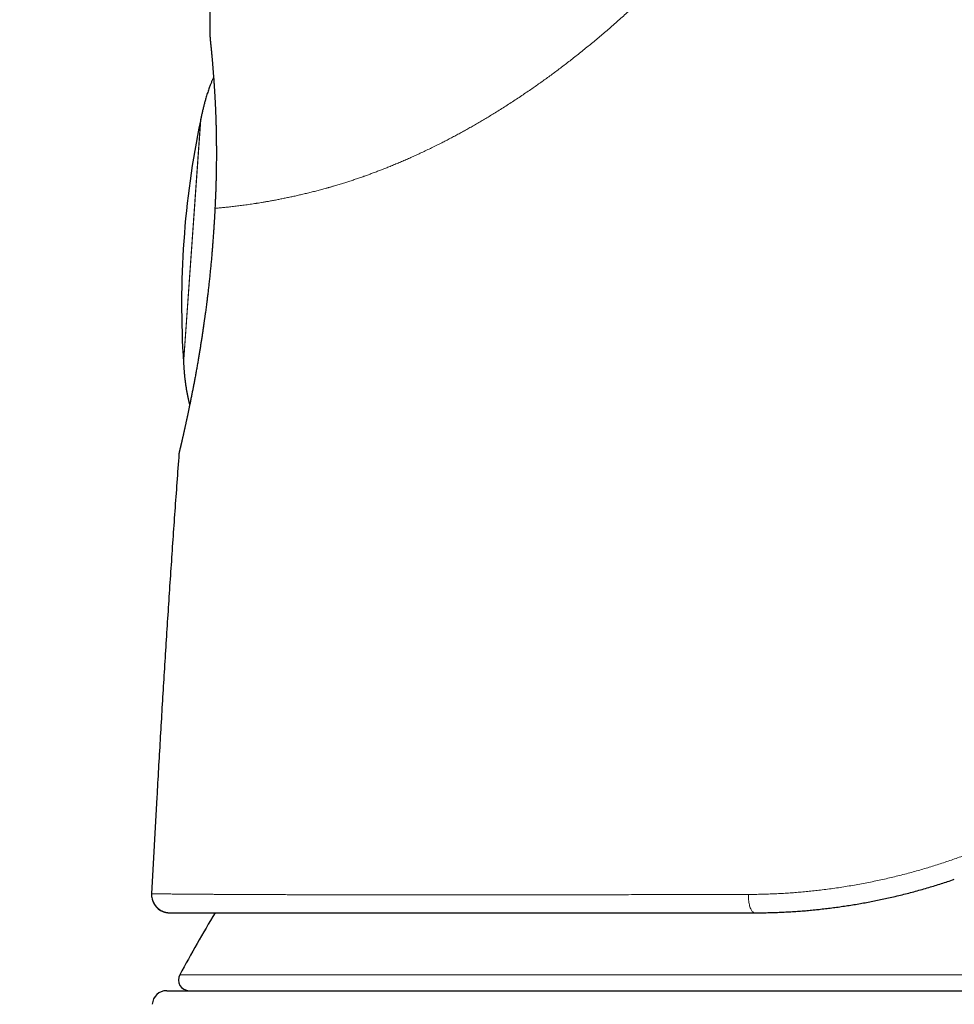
# Model space of a CAD drawing. Header units: millimetres. Extents: x 8 to 601, y 12 to 507.
# Tile 5 of 150: x 144 to 170, y 458 to 485. Entities that reach past the tile are written whole.
import ezdxf

# ---------------------------------------------------------------- set-up
doc = ezdxf.new("R2010")
doc.units = ezdxf.units.MM

msp = doc.modelspace()

# ---------------------------------------------------------------- linework, layer by layer
at = {"color": 8, "linetype": 'Continuous', "lineweight": 0}
for p, q in [((148.87, 475.958), (149.339, 482.666)), ((149.11, 479.312), (149.347, 482.703)), ((148.873, 475.92), (149.11, 479.312)), ((147.998, 461.104), (148.001, 461.094)), ((148.766, 459.005), (197.288, 459.005))]:
    msp.add_line(p, q, dxfattribs=at)
at = {"color": 7, "linetype": 'Continuous', "lineweight": 30}
for p, q in [((149.703, 479.607), (149.703, 479.604)), ((148.754, 473.496), (148.754, 473.494)), ((148.132, 463.92), (147.985, 461.248)), ((148.466, 460.721), (148.485, 460.72)), ((148.404, 458.562), (197.649, 458.562))]:
    msp.add_line(p, q, dxfattribs=at)
at = {"color": 7, "linetype": 'Continuous', "lineweight": 30, "flags": 128}
for points in [[(149.605, 484.979), (149.606, 484.948), (149.609, 484.926)], [(148.749, 473.474), (148.747, 473.464), (148.744, 473.436)]]:
    msp.add_lwpolyline(points, dxfattribs=at)
at = {"color": 8, "linetype": 'Continuous', "lineweight": 0, "flags": 128}
msp.add_lwpolyline([(164.528, 461.229), (164.528, 461.191), (164.529, 461.153), (164.531, 461.116), (164.535, 461.08), (164.539, 461.044), (164.544, 461.009), (164.55, 460.975), (164.557, 460.943), (164.564, 460.912), (164.573, 460.884), (164.582, 460.857), (164.592, 460.832), (164.602, 460.809), (164.613, 460.789), (164.625, 460.771), (164.637, 460.756), (164.649, 460.743), (164.662, 460.733), (164.674, 460.726), (164.687, 460.722), (164.7, 460.72)], dxfattribs=at)
at = {"color": 7, "linetype": 'Continuous', "lineweight": 30}
for centre, radius, start, end in [((173.817, 477.584), 25, 168.2712, 183.7288), ((148.485, 461.22), 0.5, 176.8663, 193.4352), ((148.485, 461.22), 0.5, 194.5894, 267.3677), ((192.663, 435.067), 50, 149.1304, 151.3951), ((149.029, 458.862), 0.3, 151.3951, 270), ((148.404, 458.162), 0.4, 90, 176.6981)]:
    msp.add_arc(centre, radius, start, end, dxfattribs=at)
at = {"color": 8, "linetype": 'Continuous', "lineweight": 0}
for points, knots in [([(167.775, 496.996), (167.766, 496.939), (167.749, 496.824), (167.721, 496.651), (167.69, 496.477), (167.657, 496.302), (167.621, 496.126), (167.582, 495.949), (167.539, 495.765), (167.493, 495.574), (167.441, 495.375), (167.387, 495.176), (167.33, 494.978), (167.271, 494.782), (167.21, 494.587), (167.146, 494.393), (167.08, 494.2), (167.012, 494.008), (166.941, 493.817), (166.869, 493.628), (166.794, 493.44), (166.718, 493.253), (166.637, 493.063), (166.552, 492.869), (166.463, 492.672), (166.371, 492.476), (166.277, 492.281), (166.18, 492.087), (166.083, 491.897), (165.985, 491.711), (165.887, 491.53), (165.787, 491.349), (165.684, 491.169), (165.579, 490.99), (165.472, 490.812), (165.363, 490.634), (165.252, 490.456), (165.139, 490.28), (165.024, 490.104), (164.907, 489.931), (164.789, 489.759), (164.67, 489.588), (164.545, 489.413), (164.415, 489.235), (164.28, 489.054), (164.143, 488.874), (164.003, 488.695), (163.862, 488.517), (163.721, 488.343), (163.581, 488.174), (163.442, 488.009), (163.302, 487.845), (163.16, 487.683), (163.017, 487.523), (162.874, 487.364), (162.729, 487.206), (162.583, 487.05), (162.436, 486.896), (162.288, 486.743), (162.141, 486.593), (161.993, 486.445), (161.844, 486.299), (161.698, 486.157), (161.555, 486.02), (161.415, 485.888), (161.274, 485.758), (161.133, 485.629), (160.992, 485.502), (160.85, 485.376), (160.712, 485.255), (160.577, 485.138), (160.447, 485.027), (160.315, 484.916), (160.184, 484.807), (160.051, 484.699), (159.918, 484.591), (159.785, 484.485), (159.652, 484.38), (159.519, 484.277), (159.386, 484.175), (159.253, 484.075), (159.123, 483.978), (158.996, 483.884), (158.871, 483.794), (158.746, 483.705), (158.622, 483.617), (158.491, 483.527), (158.353, 483.433), (158.208, 483.335), (158.062, 483.239), (157.914, 483.143), (157.766, 483.048), (157.619, 482.955), (157.478, 482.868), (157.344, 482.786), (157.216, 482.709), (157.09, 482.634), (156.965, 482.561), (156.842, 482.491), (156.72, 482.422), (156.599, 482.355), (156.479, 482.289), (156.358, 482.225), (156.237, 482.161), (156.117, 482.099), (155.989, 482.034), (155.855, 481.967), (155.713, 481.897), (155.573, 481.83), (155.436, 481.765), (155.303, 481.704), (155.173, 481.646), (155.045, 481.589), (154.916, 481.534), (154.788, 481.479), (154.661, 481.427), (154.538, 481.377), (154.419, 481.329), (154.304, 481.285), (154.189, 481.241), (154.077, 481.199), (153.971, 481.16), (153.862, 481.122), (153.75, 481.083), (153.632, 481.042), (153.514, 481.003), (153.397, 480.966), (153.276, 480.928), (153.152, 480.89), (153.057, 480.861), (152.993, 480.843), (152.96, 480.833), (152.927, 480.824), (152.894, 480.814), (152.861, 480.805), (152.795, 480.786), (152.696, 480.759), (152.566, 480.725), (152.436, 480.692), (152.307, 480.66), (152.18, 480.629), (152.055, 480.6), (151.932, 480.572), (151.81, 480.546), (151.689, 480.521), (151.57, 480.497), (151.453, 480.474), (151.337, 480.452), (151.228, 480.432), (151.126, 480.414), (151.033, 480.399), (150.97, 480.389), (150.935, 480.383), (150.924, 480.382), (150.914, 480.38), (150.903, 480.378), (150.892, 480.377), (150.857, 480.371), (150.797, 480.362), (150.714, 480.35), (150.633, 480.338), (150.553, 480.327), (150.475, 480.317), (150.4, 480.307), (150.326, 480.298), (150.254, 480.289), (150.183, 480.281), (150.114, 480.274), (150.046, 480.266), (149.981, 480.26), (149.919, 480.253), (149.858, 480.248), (149.801, 480.242), (149.765, 480.239), (149.747, 480.238)], [0, 0, 0, 0, 0.005288, 0.010612, 0.015975, 0.021377, 0.026819, 0.032303, 0.037829, 0.043958, 0.050141, 0.05638, 0.062636, 0.068771, 0.074903, 0.081033, 0.087161, 0.09329, 0.099419, 0.105441, 0.111467, 0.117497, 0.123533, 0.129961, 0.136391, 0.142822, 0.149256, 0.155694, 0.162138, 0.168219, 0.174308, 0.180404, 0.186509, 0.192624, 0.19875, 0.204888, 0.211039, 0.217204, 0.223384, 0.229468, 0.23557, 0.241688, 0.247824, 0.254419, 0.261022, 0.267635, 0.27426, 0.280897, 0.287548, 0.293833, 0.300132, 0.306446, 0.31276, 0.31902, 0.325279, 0.331538, 0.337798, 0.344059, 0.350324, 0.35648, 0.36264, 0.368806, 0.374978, 0.38069, 0.386394, 0.39209, 0.397779, 0.403463, 0.409141, 0.414814, 0.420011, 0.425205, 0.430397, 0.435587, 0.440806, 0.44605, 0.451284, 0.456507, 0.46172, 0.466924, 0.472119, 0.477306, 0.48219, 0.487067, 0.491938, 0.496803, 0.501663, 0.507276, 0.512952, 0.518694, 0.5245, 0.530374, 0.536223, 0.541923, 0.547093, 0.552213, 0.557282, 0.5623, 0.567234, 0.572128, 0.577039, 0.581967, 0.586912, 0.591875, 0.596857, 0.601858, 0.607777, 0.613723, 0.619698, 0.625702, 0.631285, 0.636894, 0.642529, 0.648191, 0.653881, 0.659598, 0.665344, 0.670636, 0.675953, 0.681295, 0.686662, 0.691746, 0.696501, 0.702252, 0.708053, 0.713905, 0.719808, 0.725762, 0.732371, 0.739044, 0.740802, 0.742565, 0.744331, 0.746103, 0.747878, 0.749658, 0.756838, 0.764117, 0.771496, 0.778977, 0.786558, 0.794104, 0.801749, 0.809493, 0.817337, 0.825281, 0.833326, 0.841472, 0.849719, 0.857061, 0.864482, 0.871078, 0.871946, 0.872815, 0.873686, 0.874557, 0.87543, 0.876303, 0.883234, 0.890274, 0.897424, 0.904684, 0.912055, 0.919403, 0.926857, 0.934418, 0.942087, 0.950023, 0.958071, 0.966231, 0.974504, 0.98289, 0.991388, 1, 1, 1, 1]), ([(149.746, 480.238), (149.747, 480.261), (149.75, 480.307), (149.753, 480.376), (149.756, 480.445), (149.759, 480.514), (149.762, 480.582), (149.765, 480.649), (149.767, 480.716), (149.77, 480.783), (149.772, 480.853), (149.774, 480.928), (149.776, 481.006), (149.778, 481.084), (149.78, 481.161), (149.781, 481.238), (149.782, 481.315), (149.783, 481.391), (149.784, 481.466), (149.785, 481.542), (149.785, 481.616), (149.786, 481.69), (149.786, 481.763), (149.786, 481.833), (149.785, 481.902), (149.785, 481.97), (149.784, 482.037), (149.784, 482.105), (149.783, 482.172), (149.782, 482.238), (149.781, 482.305), (149.779, 482.37), (149.778, 482.436), (149.776, 482.5), (149.775, 482.564), (149.773, 482.629), (149.771, 482.693), (149.769, 482.758), (149.766, 482.823), (149.764, 482.886), (149.761, 482.949), (149.759, 483.012), (149.756, 483.073), (149.753, 483.134), (149.75, 483.194), (149.747, 483.253), (149.744, 483.311), (149.741, 483.367), (149.737, 483.422), (149.734, 483.475), (149.731, 483.527), (149.728, 483.578), (149.724, 483.629), (149.721, 483.679), (149.717, 483.728), (149.714, 483.777), (149.71, 483.824), (149.707, 483.871), (149.703, 483.917), (149.7, 483.962), (149.696, 484.007), (149.693, 484.051), (149.689, 484.095), (149.686, 484.139), (149.682, 484.181), (149.679, 484.222), (149.675, 484.262), (149.672, 484.301), (149.669, 484.339), (149.665, 484.377), (149.662, 484.413), (149.659, 484.448), (149.656, 484.481), (149.653, 484.512), (149.65, 484.542), (149.647, 484.572), (149.645, 484.6), (149.642, 484.627), (149.639, 484.653), (149.637, 484.679), (149.634, 484.703), (149.632, 484.727), (149.63, 484.749), (149.628, 484.771), (149.625, 484.791), (149.623, 484.811), (149.621, 484.83), (149.619, 484.848), (149.618, 484.865), (149.616, 484.881), (149.614, 484.896), (149.613, 484.909), (149.611, 484.921), (149.61, 484.932), (149.609, 484.942), (149.608, 484.951), (149.607, 484.959), (149.606, 484.965), (149.606, 484.97), (149.605, 484.974), (149.605, 484.976), (149.605, 484.978), (149.605, 484.978), (149.605, 484.979)], [0, 0, 0, 0, 0.008847, 0.017685, 0.026515, 0.035336, 0.044149, 0.052798, 0.061441, 0.070077, 0.078707, 0.088974, 0.099234, 0.109487, 0.119734, 0.129975, 0.140212, 0.150443, 0.160671, 0.170895, 0.181116, 0.191334, 0.201549, 0.211179, 0.220808, 0.230435, 0.240061, 0.249687, 0.259432, 0.269177, 0.278922, 0.288667, 0.298414, 0.308161, 0.31791, 0.32766, 0.337877, 0.348096, 0.358317, 0.368542, 0.37877, 0.389001, 0.399236, 0.409476, 0.41972, 0.429969, 0.440223, 0.450483, 0.460163, 0.469847, 0.479538, 0.489236, 0.49894, 0.508766, 0.518591, 0.528413, 0.538235, 0.548054, 0.557873, 0.567691, 0.577507, 0.587791, 0.598074, 0.608356, 0.618639, 0.628921, 0.639202, 0.649484, 0.659766, 0.670048, 0.68033, 0.690612, 0.700894, 0.710589, 0.720284, 0.729979, 0.739675, 0.74937, 0.759186, 0.769002, 0.778819, 0.788636, 0.798453, 0.80827, 0.818088, 0.827906, 0.838192, 0.848478, 0.858766, 0.869054, 0.879343, 0.889633, 0.899924, 0.910216, 0.92051, 0.930806, 0.941104, 0.951404, 0.961117, 0.970833, 0.980552, 0.990275, 1, 1, 1, 1]), ([(149.605, 484.971), (149.605, 484.972), (149.605, 484.974), (149.605, 484.977), (149.605, 484.978), (149.605, 484.978), (149.605, 484.979)], [0, 0, 0, 0, 0.194113, 0.462599, 0.731204, 1, 1, 1, 1]), ([(149.747, 480.238), (149.745, 480.214), (149.743, 480.167), (149.739, 480.096), (149.735, 480.025), (149.73, 479.954), (149.726, 479.884), (149.721, 479.814), (149.717, 479.744), (149.712, 479.675), (149.708, 479.629), (149.707, 479.605)], [0, 0, 0, 0, 0.112752, 0.225269, 0.337569, 0.449674, 0.561603, 0.671382, 0.781029, 0.890562, 1, 1, 1, 1]), ([(149.741, 480.23), (149.741, 480.23), (149.741, 480.23), (149.741, 480.231), (149.741, 480.231), (149.741, 480.232), (149.741, 480.233), (149.742, 480.233), (149.742, 480.234), (149.742, 480.234), (149.743, 480.235), (149.743, 480.235), (149.744, 480.236), (149.745, 480.237), (149.745, 480.237), (149.746, 480.238), (149.746, 480.238)], [0, 0, 0, 0, 0.05945, 0.129139, 0.198495, 0.267513, 0.334967, 0.40209, 0.468879, 0.535332, 0.613999, 0.692182, 0.769877, 0.84708, 0.923789, 1, 1, 1, 1]), ([(149.707, 479.605), (149.705, 479.581), (149.702, 479.532), (149.697, 479.459), (149.692, 479.386), (149.687, 479.312), (149.682, 479.239), (149.676, 479.167), (149.67, 479.095), (149.665, 479.022), (149.659, 478.95), (149.652, 478.876), (149.646, 478.802), (149.639, 478.728), (149.632, 478.654), (149.625, 478.58), (149.618, 478.506), (149.611, 478.43), (149.603, 478.351), (149.594, 478.271), (149.586, 478.191), (149.577, 478.11), (149.568, 478.031), (149.559, 477.951), (149.55, 477.872), (149.54, 477.791), (149.53, 477.709), (149.52, 477.627), (149.51, 477.544), (149.499, 477.462), (149.488, 477.38), (149.478, 477.3), (149.467, 477.221), (149.456, 477.145), (149.446, 477.068), (149.435, 476.993), (149.424, 476.918), (149.413, 476.844), (149.402, 476.771), (149.391, 476.698), (149.38, 476.626), (149.368, 476.553), (149.357, 476.48), (149.345, 476.408), (149.334, 476.337), (149.322, 476.265), (149.31, 476.195), (149.298, 476.124), (149.286, 476.055), (149.274, 475.986), (149.263, 475.918), (149.251, 475.851), (149.239, 475.785), (149.227, 475.719), (149.215, 475.655), (149.204, 475.595), (149.193, 475.536), (149.182, 475.478), (149.172, 475.421), (149.161, 475.365), (149.15, 475.309), (149.139, 475.255), (149.129, 475.202), (149.119, 475.15), (149.108, 475.098), (149.098, 475.047), (149.088, 474.998), (149.078, 474.949), (149.068, 474.9), (149.058, 474.85), (149.047, 474.797), (149.035, 474.742), (149.024, 474.688), (149.012, 474.634), (149.001, 474.582), (148.99, 474.531), (148.98, 474.483), (148.969, 474.436), (148.959, 474.39), (148.949, 474.345), (148.94, 474.301), (148.93, 474.258), (148.921, 474.216), (148.911, 474.175), (148.902, 474.133), (148.893, 474.093), (148.884, 474.053), (148.875, 474.014), (148.867, 473.977), (148.859, 473.942), (148.852, 473.91), (148.845, 473.881), (148.838, 473.852), (148.832, 473.825), (148.826, 473.798), (148.82, 473.773), (148.815, 473.748), (148.809, 473.725), (148.804, 473.702), (148.799, 473.68), (148.794, 473.659), (148.789, 473.638), (148.785, 473.619), (148.781, 473.601), (148.777, 473.583), (148.773, 473.566), (148.769, 473.551), (148.766, 473.536), (148.763, 473.522), (148.76, 473.509), (148.757, 473.497), (148.755, 473.487), (148.753, 473.477), (148.751, 473.468), (148.749, 473.461), (148.748, 473.454), (148.747, 473.448), (148.745, 473.444), (148.745, 473.44), (148.744, 473.438), (148.744, 473.436), (148.744, 473.436), (148.744, 473.436)], [0, 0, 0, 0, 0.007825, 0.015651, 0.023477, 0.031306, 0.03914, 0.046839, 0.054545, 0.062259, 0.069983, 0.077875, 0.085781, 0.093701, 0.101637, 0.109591, 0.117563, 0.125555, 0.134255, 0.142955, 0.151655, 0.160357, 0.169064, 0.177778, 0.186499, 0.19523, 0.204389, 0.213563, 0.222754, 0.231964, 0.241195, 0.250449, 0.259218, 0.26798, 0.276736, 0.285487, 0.294237, 0.302829, 0.311422, 0.320017, 0.328617, 0.337397, 0.346185, 0.354983, 0.363791, 0.372612, 0.381448, 0.390274, 0.399085, 0.407884, 0.416671, 0.425449, 0.434219, 0.442984, 0.451744, 0.459771, 0.467798, 0.475825, 0.483854, 0.491885, 0.499922, 0.507707, 0.515494, 0.523284, 0.531078, 0.538879, 0.546547, 0.554223, 0.561908, 0.569605, 0.578782, 0.587979, 0.597197, 0.606438, 0.615704, 0.624997, 0.633798, 0.642589, 0.651373, 0.66015, 0.668922, 0.677692, 0.686461, 0.695231, 0.704421, 0.713615, 0.722817, 0.732027, 0.741247, 0.75048, 0.758424, 0.766348, 0.774255, 0.782145, 0.79002, 0.797741, 0.805449, 0.813147, 0.820836, 0.828673, 0.836502, 0.844326, 0.852145, 0.859962, 0.867776, 0.87559, 0.88354, 0.891464, 0.899362, 0.907237, 0.915089, 0.922781, 0.930454, 0.93811, 0.94575, 0.953531, 0.9613, 0.969057, 0.976803, 0.984542, 0.992273, 1, 1, 1, 1]), ([(164.528, 461.229), (164.589, 461.229), (164.713, 461.23), (164.898, 461.233), (165.084, 461.239), (165.27, 461.246), (165.457, 461.256), (165.64, 461.267), (165.82, 461.28), (165.996, 461.295), (166.173, 461.311), (166.35, 461.33), (166.534, 461.351), (166.725, 461.374), (166.923, 461.401), (167.121, 461.431), (167.319, 461.462), (167.517, 461.496), (167.715, 461.533), (167.913, 461.571), (168.107, 461.612), (168.298, 461.654), (168.486, 461.697), (168.674, 461.743), (168.861, 461.79), (169.048, 461.84), (169.231, 461.891), (169.411, 461.943), (169.586, 461.996), (169.761, 462.051), (169.936, 462.108), (170.111, 462.167), (170.285, 462.228), (170.459, 462.29), (170.632, 462.355), (170.805, 462.422), (170.976, 462.49), (171.146, 462.56), (171.314, 462.631), (171.482, 462.704), (171.593, 462.754), (171.649, 462.78)], [0, 0, 0, 0, 0.026223, 0.052425, 0.078606, 0.104769, 0.130914, 0.157043, 0.181665, 0.206276, 0.230876, 0.255466, 0.280048, 0.307474, 0.334893, 0.362306, 0.389714, 0.417119, 0.444524, 0.471928, 0.499335, 0.525383, 0.551435, 0.577494, 0.60356, 0.629635, 0.65572, 0.680326, 0.704944, 0.729574, 0.75422, 0.778881, 0.803559, 0.828256, 0.852973, 0.877712, 0.902473, 0.926816, 0.951184, 0.975578, 1, 1, 1, 1]), ([(147.985, 461.248), (147.986, 461.248), (147.987, 461.248), (147.995, 461.248), (148.007, 461.247), (148.025, 461.247), (148.047, 461.247), (148.075, 461.246), (148.107, 461.246), (148.142, 461.246), (148.18, 461.245), (148.222, 461.245), (148.268, 461.244), (148.319, 461.243), (148.376, 461.243), (148.443, 461.242), (148.519, 461.241), (148.601, 461.24), (148.688, 461.239), (148.781, 461.238), (148.878, 461.238), (148.98, 461.237), (149.088, 461.236), (149.197, 461.235), (149.309, 461.234), (149.422, 461.233), (149.539, 461.233), (149.661, 461.232), (149.787, 461.231), (149.917, 461.23), (150.055, 461.23), (150.203, 461.229), (150.36, 461.228), (150.522, 461.227), (150.69, 461.226), (150.862, 461.226), (151.039, 461.225), (151.221, 461.224), (151.408, 461.223), (151.599, 461.223), (151.795, 461.222), (151.994, 461.221), (152.196, 461.221), (152.403, 461.22), (152.609, 461.22), (152.814, 461.219), (153.018, 461.219), (153.225, 461.218), (153.435, 461.218), (153.649, 461.218), (153.866, 461.218), (154.095, 461.217), (154.334, 461.217), (154.585, 461.217), (154.839, 461.217), (155.098, 461.217), (155.361, 461.217), (155.627, 461.217), (155.898, 461.217), (156.172, 461.217), (156.449, 461.217), (156.729, 461.217), (157.011, 461.217), (157.294, 461.217), (157.58, 461.218), (157.863, 461.218), (158.142, 461.218), (158.416, 461.218), (158.693, 461.219), (158.972, 461.219), (159.254, 461.219), (159.539, 461.22), (159.836, 461.22), (160.146, 461.221), (160.468, 461.221), (160.793, 461.222), (161.121, 461.222), (161.452, 461.223), (161.786, 461.223), (162.122, 461.224), (162.462, 461.225), (162.804, 461.225), (163.147, 461.226), (163.49, 461.227), (163.833, 461.227), (164.179, 461.228), (164.411, 461.229), (164.528, 461.229)], [0, 0, 0, 0, 0.0113096, 0.022592, 0.0338496, 0.0450851, 0.0563011, 0.0675, 0.0786844, 0.0889261, 0.0991594, 0.1093864, 0.1196087, 0.1298283, 0.1400468, 0.15231, 0.1645773, 0.1768515, 0.1891355, 0.201432, 0.2135238, 0.2256328, 0.2377616, 0.2499126, 0.2611629, 0.2723984, 0.2836205, 0.2948306, 0.3060299, 0.3172197, 0.3284015, 0.3406937, 0.3529794, 0.3652604, 0.3775384, 0.3898151, 0.4020922, 0.4143714, 0.4266545, 0.438943, 0.4512387, 0.4633234, 0.4754181, 0.4875243, 0.4996437, 0.5108656, 0.5220827, 0.5332953, 0.5445037, 0.5557082, 0.5669091, 0.5781066, 0.5904204, 0.6027308, 0.6150382, 0.627343, 0.6396455, 0.6519462, 0.6642452, 0.6765431, 0.6888402, 0.7011368, 0.7132137, 0.7252908, 0.7373686, 0.7494474, 0.760629, 0.7718121, 0.782997, 0.7941841, 0.8053736, 0.816566, 0.8277615, 0.8400807, 0.8524048, 0.8647342, 0.8770695, 0.8894113, 0.9017603, 0.9141169, 0.926482, 0.9388561, 0.95124, 0.9634129, 0.9755967, 0.9877922, 1, 1, 1, 1])]:
    msp.add_open_spline(points, degree=3, knots=knots, dxfattribs=at)
at = {"color": 7, "linetype": 'Continuous', "lineweight": 30}
for points, knots in [([(149.605, 484.979), (149.606, 485.097), (149.609, 485.334), (149.607, 485.689), (149.6, 486.044), (149.589, 486.355), (149.575, 486.622), (149.561, 486.845), (149.544, 487.068), (149.524, 487.29), (149.502, 487.5), (149.479, 487.697), (149.454, 487.881), (149.427, 488.066), (149.398, 488.249), (149.365, 488.433), (149.333, 488.602), (149.3, 488.758), (149.268, 488.901), (149.235, 489.043), (149.199, 489.185), (149.161, 489.327), (149.124, 489.458), (149.087, 489.581), (149.052, 489.694), (149.015, 489.806), (148.976, 489.918), (148.936, 490.03), (148.896, 490.138), (148.854, 490.244), (148.812, 490.348), (148.769, 490.451), (148.724, 490.553), (148.677, 490.654), (148.629, 490.755), (148.58, 490.855), (148.529, 490.955), (148.476, 491.053), (148.426, 491.144), (148.379, 491.227), (148.334, 491.303), (148.289, 491.378), (148.243, 491.452), (148.193, 491.53), (148.14, 491.611), (148.083, 491.695), (148.024, 491.778), (147.965, 491.86), (147.904, 491.942), (147.842, 492.022), (147.781, 492.099), (147.72, 492.174), (147.66, 492.245), (147.6, 492.315), (147.538, 492.385), (147.475, 492.454), (147.412, 492.522), (147.347, 492.589), (147.282, 492.655), (147.215, 492.72), (147.148, 492.785), (147.08, 492.848), (147.008, 492.915), (146.93, 492.984), (146.847, 493.055), (146.763, 493.126), (146.676, 493.196), (146.588, 493.265), (146.498, 493.335), (146.407, 493.402), (146.315, 493.469), (146.221, 493.534), (146.128, 493.598), (146.03, 493.663), (145.928, 493.729), (145.821, 493.795), (145.714, 493.86), (145.607, 493.923), (145.488, 493.99), (145.358, 494.062), (145.217, 494.137), (145.075, 494.209), (144.932, 494.28), (144.788, 494.349), (144.643, 494.415), (144.491, 494.483), (144.385, 494.528), (144.329, 494.552)], [0, 0, 0, 0, 0.030144, 0.060287, 0.090433, 0.120582, 0.139534, 0.158486, 0.177437, 0.196388, 0.215341, 0.231136, 0.24693, 0.262724, 0.278516, 0.294308, 0.310099, 0.322508, 0.334918, 0.34733, 0.359741, 0.372151, 0.38456, 0.39461, 0.404659, 0.414708, 0.424756, 0.434805, 0.444855, 0.454331, 0.463809, 0.473286, 0.482764, 0.492241, 0.501718, 0.511194, 0.520669, 0.530143, 0.539616, 0.54706, 0.554503, 0.561946, 0.569389, 0.576833, 0.585446, 0.59406, 0.602674, 0.611288, 0.619902, 0.628517, 0.637131, 0.645028, 0.652924, 0.660821, 0.668717, 0.676612, 0.684508, 0.692403, 0.700297, 0.708192, 0.716087, 0.723982, 0.731878, 0.741184, 0.750491, 0.759799, 0.769107, 0.778758, 0.788408, 0.798058, 0.807707, 0.817355, 0.827002, 0.836649, 0.84726, 0.857871, 0.868484, 0.879097, 0.889711, 0.90325, 0.916789, 0.930328, 0.943866, 0.957402, 0.970939, 0.984476, 1, 1, 1, 1]), ([(149.606, 484.972), (149.606, 484.968), (149.606, 484.959), (149.607, 484.944), (149.608, 484.929), (149.61, 484.915), (149.611, 484.902), (149.612, 484.89), (149.613, 484.881), (149.614, 484.873), (149.615, 484.863), (149.617, 484.851), (149.618, 484.836), (149.62, 484.821), (149.622, 484.804), (149.623, 484.786), (149.625, 484.767), (149.628, 484.746), (149.63, 484.725), (149.632, 484.702), (149.634, 484.678), (149.637, 484.653), (149.639, 484.628), (149.642, 484.602), (149.645, 484.574), (149.647, 484.545), (149.65, 484.514), (149.653, 484.482), (149.656, 484.449), (149.659, 484.416), (149.662, 484.382), (149.665, 484.348), (149.668, 484.315), (149.671, 484.28), (149.674, 484.245), (149.677, 484.209), (149.68, 484.173), (149.683, 484.135), (149.686, 484.097), (149.689, 484.058), (149.692, 484.018), (149.695, 483.978), (149.698, 483.937), (149.702, 483.895), (149.705, 483.851), (149.708, 483.806), (149.712, 483.758), (149.715, 483.711), (149.718, 483.663), (149.721, 483.615), (149.724, 483.569), (149.727, 483.525), (149.73, 483.481), (149.733, 483.439), (149.735, 483.397), (149.738, 483.352), (149.74, 483.305), (149.743, 483.256), (149.746, 483.208), (149.748, 483.164), (149.75, 483.125), (149.751, 483.087), (149.753, 483.047), (149.755, 483.003), (149.757, 482.959), (149.759, 482.915), (149.76, 482.872), (149.762, 482.826), (149.764, 482.777), (149.766, 482.727), (149.767, 482.674), (149.769, 482.619), (149.771, 482.561), (149.772, 482.505), (149.773, 482.451), (149.774, 482.398), (149.776, 482.345), (149.777, 482.289), (149.778, 482.232), (149.778, 482.173), (149.779, 482.113), (149.78, 482.052), (149.78, 481.99), (149.781, 481.927), (149.781, 481.865), (149.781, 481.801), (149.781, 481.736), (149.781, 481.668), (149.781, 481.6), (149.78, 481.531), (149.78, 481.463), (149.779, 481.395), (149.778, 481.326), (149.777, 481.255), (149.775, 481.183), (149.774, 481.113), (149.772, 481.046), (149.771, 480.98), (149.769, 480.914), (149.767, 480.847), (149.765, 480.778), (149.762, 480.708), (149.76, 480.64), (149.757, 480.572), (149.754, 480.505), (149.751, 480.438), (149.748, 480.369), (149.744, 480.3), (149.742, 480.253), (149.741, 480.229)], [0, 0, 0, 0, 0.0101478, 0.0224969, 0.0339242, 0.0444378, 0.0540456, 0.0626078, 0.0703119, 0.077424, 0.0845372, 0.094741, 0.1049943, 0.1152973, 0.1256503, 0.1360532, 0.1465062, 0.1570094, 0.1675629, 0.1781667, 0.1888142, 0.1992268, 0.2095678, 0.2198372, 0.2300349, 0.2409669, 0.2518153, 0.2625802, 0.2732614, 0.283859, 0.2943729, 0.3042094, 0.3139714, 0.3236604, 0.333326, 0.3429925, 0.3526598, 0.362328, 0.371997, 0.381667, 0.3913378, 0.4008369, 0.4103369, 0.4198378, 0.4293398, 0.4396021, 0.4498657, 0.4600462, 0.4699872, 0.4796851, 0.4891388, 0.497823, 0.5062845, 0.5145243, 0.5225429, 0.5303411, 0.5397797, 0.5488757, 0.5576302, 0.5662917, 0.5723196, 0.578885, 0.5859876, 0.593627, 0.6018027, 0.6088173, 0.6161835, 0.623901, 0.6319699, 0.64039, 0.6490016, 0.6579521, 0.6672415, 0.6768698, 0.6848167, 0.6929808, 0.7013622, 0.709961, 0.7187775, 0.7276486, 0.7367301, 0.7460222, 0.7555252, 0.7645097, 0.7736754, 0.7830227, 0.7925519, 0.8022633, 0.8121575, 0.8222348, 0.8316336, 0.8411871, 0.8508957, 0.8607598, 0.87078, 0.8809567, 0.8898047, 0.8987685, 0.9078486, 0.9170453, 0.9263591, 0.9357905, 0.9453401, 0.954198, 0.9631562, 0.9722149, 0.9813748, 0.9906363, 1, 1, 1, 1]), ([(149.704, 483.864), (149.701, 483.858), (149.694, 483.844), (149.683, 483.821), (149.671, 483.794), (149.657, 483.763), (149.642, 483.728), (149.626, 483.688), (149.61, 483.647), (149.592, 483.6), (149.572, 483.545), (149.551, 483.483), (149.53, 483.419), (149.51, 483.355), (149.487, 483.279), (149.463, 483.192), (149.436, 483.093), (149.412, 482.995), (149.389, 482.897), (149.368, 482.8), (149.354, 482.735), (149.347, 482.703)], [0, 0, 0, 0, 0.015638, 0.039383, 0.063557, 0.08815, 0.122625, 0.157828, 0.193713, 0.230228, 0.283373, 0.337509, 0.392449, 0.448002, 0.503978, 0.587671, 0.671364, 0.754627, 0.837179, 0.918925, 1, 1, 1, 1]), ([(149.347, 482.704), (149.346, 482.7), (149.345, 482.692), (149.343, 482.682), (149.341, 482.674), (149.34, 482.668), (149.339, 482.665)], [0, 0, 0, 0, 0.340109, 0.560108, 0.780067, 1, 1, 1, 1]), ([(149.742, 480.226), (149.742, 480.216), (149.741, 480.194), (149.739, 480.158), (149.736, 480.119), (149.734, 480.076), (149.731, 480.03), (149.728, 479.981), (149.725, 479.931), (149.722, 479.88), (149.719, 479.827), (149.715, 479.771), (149.711, 479.714), (149.707, 479.656), (149.704, 479.619), (149.703, 479.601)], [0, 0, 0, 0, 0.047697, 0.106511, 0.170188, 0.238714, 0.312075, 0.39026, 0.473257, 0.553558, 0.637887, 0.726242, 0.81862, 0.915021, 1, 1, 1, 1]), ([(149.742, 480.226), (149.742, 480.226), (149.742, 480.226), (149.742, 480.226), (149.741, 480.227), (149.741, 480.227), (149.741, 480.227)], [0, 0, 0, 0, 0.033426, 0.421363, 0.807672, 1, 1, 1, 1]), ([(149.703, 479.601), (149.703, 479.599), (149.701, 479.575), (149.698, 479.529), (149.694, 479.464), (149.689, 479.4), (149.685, 479.336), (149.68, 479.273), (149.676, 479.21), (149.67, 479.145), (149.665, 479.079), (149.66, 479.014), (149.654, 478.95), (149.649, 478.882), (149.642, 478.81), (149.635, 478.734), (149.628, 478.659), (149.621, 478.586), (149.614, 478.516), (149.607, 478.447), (149.6, 478.376), (149.592, 478.304), (149.584, 478.23), (149.577, 478.159), (149.569, 478.091), (149.562, 478.025), (149.554, 477.957), (149.546, 477.89), (149.538, 477.821), (149.53, 477.756), (149.521, 477.683), (149.51, 477.603), (149.5, 477.519), (149.49, 477.443), (149.481, 477.38), (149.474, 477.328), (149.468, 477.286), (149.463, 477.248), (149.458, 477.211), (149.453, 477.174), (149.447, 477.135), (149.441, 477.095), (149.435, 477.053), (149.429, 477.009), (149.423, 476.965), (149.416, 476.919), (149.409, 476.871), (149.402, 476.822), (149.394, 476.772), (149.387, 476.721), (149.379, 476.669), (149.371, 476.616), (149.362, 476.562), (149.354, 476.507), (149.345, 476.453), (149.337, 476.4), (149.329, 476.348), (149.32, 476.295), (149.311, 476.241), (149.302, 476.187), (149.293, 476.132), (149.284, 476.077), (149.274, 476.018), (149.263, 475.957), (149.253, 475.894), (149.242, 475.831), (149.231, 475.77), (149.22, 475.71), (149.209, 475.651), (149.199, 475.593), (149.188, 475.536), (149.178, 475.479), (149.167, 475.423), (149.156, 475.368), (149.146, 475.313), (149.136, 475.26), (149.125, 475.207), (149.115, 475.155), (149.105, 475.102), (149.094, 475.048), (149.083, 474.993), (149.072, 474.939), (149.062, 474.887), (149.051, 474.836), (149.041, 474.786), (149.031, 474.737), (149.021, 474.69), (149.012, 474.643), (149.002, 474.597), (148.992, 474.552), (148.983, 474.508), (148.974, 474.465), (148.965, 474.423), (148.956, 474.382), (148.948, 474.342), (148.939, 474.303), (148.931, 474.265), (148.923, 474.228), (148.915, 474.193), (148.908, 474.158), (148.9, 474.124), (148.893, 474.091), (148.885, 474.057), (148.878, 474.024), (148.87, 473.991), (148.863, 473.96), (148.857, 473.93), (148.85, 473.901), (148.843, 473.872), (148.837, 473.845), (148.831, 473.819), (148.825, 473.794), (148.82, 473.77), (148.814, 473.747), (148.809, 473.724), (148.804, 473.702), (148.799, 473.681), (148.794, 473.661), (148.79, 473.643), (148.786, 473.628), (148.783, 473.614), (148.779, 473.6), (148.776, 473.586), (148.773, 473.573), (148.77, 473.562), (148.768, 473.551), (148.765, 473.541), (148.763, 473.532), (148.761, 473.523), (148.759, 473.514), (148.757, 473.506), (148.755, 473.499), (148.753, 473.492), (148.752, 473.487), (148.751, 473.483), (148.75, 473.479), (148.75, 473.477), (148.749, 473.475), (148.749, 473.474), (148.749, 473.474)], [0, 0, 0, 0, 0.00058, 0.007724, 0.014772, 0.021724, 0.02858, 0.03534, 0.042004, 0.049224, 0.056328, 0.063317, 0.07019, 0.076947, 0.085399, 0.093663, 0.10174, 0.109628, 0.117329, 0.124843, 0.132168, 0.140477, 0.14853, 0.156327, 0.163869, 0.171155, 0.178185, 0.186143, 0.193744, 0.200991, 0.207882, 0.218292, 0.227769, 0.236314, 0.243928, 0.249256, 0.25401, 0.258189, 0.262199, 0.266473, 0.27093, 0.27557, 0.280395, 0.285403, 0.290595, 0.295971, 0.301519, 0.30725, 0.313163, 0.319261, 0.325541, 0.331887, 0.33841, 0.34511, 0.351986, 0.358274, 0.364703, 0.371273, 0.377983, 0.384833, 0.391824, 0.398955, 0.406226, 0.414575, 0.422887, 0.431161, 0.439398, 0.447598, 0.455616, 0.463598, 0.471546, 0.479458, 0.487497, 0.4955, 0.503467, 0.5114, 0.519298, 0.527161, 0.534989, 0.543696, 0.552358, 0.560976, 0.56955, 0.578078, 0.586411, 0.5947, 0.602945, 0.611146, 0.619468, 0.627745, 0.635975, 0.644158, 0.652295, 0.660384, 0.668426, 0.676421, 0.684369, 0.692262, 0.700096, 0.707869, 0.715583, 0.723236, 0.731584, 0.739859, 0.748061, 0.75619, 0.764245, 0.77249, 0.780656, 0.788744, 0.796755, 0.804687, 0.812541, 0.820317, 0.828782, 0.837152, 0.845428, 0.853612, 0.861922, 0.868209, 0.87481, 0.881725, 0.888954, 0.896498, 0.902647, 0.908992, 0.915532, 0.922269, 0.929203, 0.936335, 0.943666, 0.951196, 0.958927, 0.966859, 0.973234, 0.979735, 0.986362, 0.993117, 1, 1, 1, 1]), ([(149.707, 479.605), (149.707, 479.605), (149.706, 479.605), (149.705, 479.605), (149.705, 479.605), (149.704, 479.605), (149.704, 479.605), (149.703, 479.604), (149.703, 479.604), (149.703, 479.604), (149.702, 479.604), (149.702, 479.604), (149.702, 479.603), (149.702, 479.603), (149.702, 479.603), (149.702, 479.603), (149.702, 479.603), (149.702, 479.602), (149.702, 479.602), (149.702, 479.602), (149.702, 479.602), (149.702, 479.601), (149.702, 479.601), (149.703, 479.601), (149.703, 479.601), (149.703, 479.601)], [0, 0, 0, 0, 0.042799, 0.08584, 0.12912, 0.172639, 0.216396, 0.259601, 0.303032, 0.346687, 0.390566, 0.435569, 0.4808, 0.526258, 0.571941, 0.617846, 0.663972, 0.710316, 0.756773, 0.803443, 0.850322, 0.897408, 0.944698, 0.99134, 1, 1, 1, 1]), ([(148.87, 475.959), (148.87, 475.954), (148.871, 475.947), (148.872, 475.937), (148.872, 475.928), (148.873, 475.922), (148.873, 475.919)], [0, 0, 0, 0, 0.339906, 0.559886, 0.779913, 1, 1, 1, 1]), ([(148.873, 475.92), (148.875, 475.889), (148.879, 475.826), (148.887, 475.731), (148.895, 475.636), (148.905, 475.539), (148.916, 475.443), (148.929, 475.347), (148.943, 475.251), (148.957, 475.172), (148.968, 475.11), (148.977, 475.064), (148.986, 475.018), (148.996, 474.973), (149.006, 474.93), (149.017, 474.887), (149.027, 474.849), (149.035, 474.818), (149.04, 474.801), (149.042, 474.793)], [0, 0, 0, 0, 0.08249, 0.165621, 0.249535, 0.334165, 0.419276, 0.504493, 0.589338, 0.673265, 0.714941, 0.756163, 0.796859, 0.836958, 0.876395, 0.915105, 0.953035, 0.978633, 1, 1, 1, 1]), ([(148.744, 473.436), (148.705, 472.907), (148.628, 471.851), (148.519, 470.265), (148.414, 468.68), (148.315, 467.094), (148.22, 465.507), (148.161, 464.449), (148.132, 463.92)], [0, 0, 0, 0, 0.166667, 0.333333, 0.5, 0.666667, 0.833333, 1, 1, 1, 1]), ([(166.44, 460.811), (166.441, 460.811), (166.501, 460.817), (166.62, 460.83), (166.796, 460.851), (166.972, 460.874), (167.148, 460.899), (167.324, 460.926), (167.5, 460.954), (167.675, 460.984), (167.849, 461.016), (168.022, 461.05), (168.195, 461.085), (168.373, 461.124), (168.555, 461.165), (168.742, 461.209), (168.928, 461.256), (169.114, 461.305), (169.3, 461.356), (169.482, 461.408), (169.66, 461.461), (169.835, 461.515), (170.009, 461.571), (170.143, 461.616), (170.219, 461.642), (170.237, 461.648)], [0, 0, 0, 0, 0.001077, 0.047223, 0.093365, 0.139505, 0.185646, 0.231789, 0.277938, 0.324093, 0.369431, 0.414779, 0.460137, 0.505509, 0.554521, 0.603552, 0.652605, 0.701681, 0.750784, 0.799916, 0.846271, 0.892657, 0.939077, 0.985534, 1, 1, 1, 1]), ([(147.998, 461.104), (147.999, 461.103), (147.999, 461.101), (148, 461.098), (148.001, 461.095), (148.002, 461.091), (148.003, 461.088), (148.004, 461.085), (148.005, 461.082), (148.006, 461.079), (148.007, 461.076), (148.008, 461.073), (148.009, 461.071), (148.01, 461.068), (148.011, 461.066), (148.012, 461.063), (148.013, 461.061), (148.014, 461.058), (148.015, 461.056), (148.016, 461.054), (148.016, 461.052), (148.017, 461.05), (148.018, 461.047), (148.019, 461.045), (148.02, 461.043), (148.021, 461.041), (148.022, 461.039), (148.022, 461.037), (148.023, 461.036), (148.024, 461.034), (148.025, 461.033), (148.025, 461.031), (148.026, 461.029), (148.027, 461.028), (148.027, 461.026), (148.028, 461.025), (148.029, 461.023), (148.03, 461.022), (148.03, 461.021), (148.031, 461.019), (148.031, 461.018), (148.032, 461.017), (148.033, 461.016), (148.033, 461.014), (148.034, 461.013), (148.034, 461.012), (148.035, 461.011), (148.035, 461.009), (148.036, 461.008), (148.037, 461.007), (148.037, 461.006), (148.038, 461.005), (148.038, 461.004), (148.039, 461.003), (148.039, 461.002), (148.04, 461.001), (148.04, 461), (148.041, 460.999), (148.041, 460.998), (148.042, 460.997), (148.042, 460.996), (148.043, 460.995), (148.043, 460.994), (148.044, 460.993), (148.044, 460.992), (148.045, 460.991), (148.045, 460.991), (148.046, 460.99), (148.046, 460.989), (148.046, 460.988), (148.047, 460.987), (148.047, 460.986), (148.048, 460.986), (148.048, 460.985), (148.049, 460.984), (148.049, 460.983), (148.05, 460.983), (148.05, 460.982), (148.05, 460.981), (148.051, 460.98), (148.051, 460.979), (148.052, 460.979), (148.052, 460.978), (148.053, 460.977), (148.053, 460.976), (148.054, 460.975), (148.054, 460.975), (148.054, 460.974), (148.055, 460.973), (148.055, 460.972), (148.056, 460.972), (148.056, 460.971), (148.057, 460.97), (148.057, 460.97), (148.057, 460.969), (148.058, 460.968), (148.058, 460.967), (148.059, 460.967), (148.059, 460.966), (148.06, 460.965), (148.06, 460.964), (148.061, 460.963), (148.061, 460.963), (148.062, 460.962), (148.062, 460.961), (148.062, 460.96), (148.063, 460.96), (148.063, 460.959), (148.064, 460.958), (148.064, 460.957), (148.065, 460.956), (148.066, 460.955), (148.066, 460.954), (148.067, 460.953), (148.068, 460.952), (148.068, 460.951), (148.07, 460.949), (148.071, 460.946), (148.074, 460.943), (148.077, 460.939), (148.079, 460.934), (148.082, 460.93), (148.086, 460.925), (148.089, 460.921), (148.092, 460.917), (148.095, 460.913), (148.098, 460.909), (148.102, 460.905), (148.105, 460.9), (148.109, 460.896), (148.113, 460.892), (148.116, 460.888), (148.12, 460.883), (148.124, 460.879), (148.128, 460.875), (148.132, 460.871), (148.136, 460.867), (148.14, 460.863), (148.145, 460.858), (148.149, 460.854), (148.153, 460.85), (148.158, 460.846), (148.162, 460.842), (148.167, 460.839), (148.172, 460.835), (148.177, 460.83), (148.182, 460.826), (148.188, 460.822), (148.193, 460.818), (148.199, 460.814), (148.204, 460.81), (148.21, 460.806), (148.215, 460.802), (148.221, 460.799), (148.227, 460.795), (148.232, 460.792), (148.238, 460.788), (148.244, 460.785), (148.25, 460.782), (148.255, 460.779), (148.261, 460.776), (148.267, 460.773), (148.272, 460.77), (148.278, 460.767), (148.284, 460.765), (148.289, 460.762), (148.295, 460.76), (148.3, 460.758), (148.306, 460.755), (148.311, 460.753), (148.317, 460.751), (148.322, 460.749), (148.328, 460.747), (148.333, 460.745), (148.339, 460.744), (148.344, 460.742), (148.348, 460.741), (148.353, 460.739), (148.357, 460.738), (148.361, 460.737), (148.365, 460.736), (148.368, 460.735), (148.371, 460.735), (148.374, 460.734), (148.377, 460.733), (148.379, 460.733), (148.381, 460.732), (148.382, 460.732), (148.383, 460.732), (148.385, 460.732), (148.385, 460.731), (148.386, 460.731), (148.386, 460.731), (148.386, 460.731), (148.386, 460.731), (148.386, 460.731), (148.387, 460.731), (148.387, 460.731), (148.387, 460.731), (148.387, 460.731), (148.387, 460.731), (148.387, 460.731), (148.387, 460.731), (148.388, 460.731), (148.388, 460.731), (148.388, 460.731), (148.388, 460.731), (148.388, 460.731), (148.388, 460.731), (148.388, 460.731), (148.389, 460.731), (148.389, 460.731), (148.389, 460.731), (148.389, 460.731), (148.389, 460.731), (148.389, 460.731), (148.39, 460.731), (148.39, 460.73), (148.39, 460.73), (148.39, 460.73), (148.39, 460.73), (148.39, 460.73), (148.391, 460.73), (148.391, 460.73), (148.391, 460.73), (148.391, 460.73), (148.391, 460.73), (148.392, 460.73), (148.392, 460.73), (148.392, 460.73), (148.392, 460.73), (148.392, 460.73), (148.392, 460.73), (148.393, 460.73), (148.393, 460.73), (148.393, 460.73), (148.393, 460.73), (148.393, 460.73), (148.394, 460.73), (148.394, 460.73), (148.394, 460.73), (148.394, 460.73), (148.395, 460.73), (148.395, 460.729), (148.395, 460.729), (148.395, 460.729), (148.396, 460.729), (148.396, 460.729), (148.396, 460.729), (148.396, 460.729), (148.396, 460.729), (148.397, 460.729), (148.397, 460.729), (148.397, 460.729), (148.398, 460.729), (148.398, 460.729), (148.398, 460.729), (148.399, 460.729), (148.399, 460.729), (148.399, 460.729), (148.4, 460.729), (148.4, 460.728), (148.4, 460.728), (148.401, 460.728), (148.401, 460.728), (148.402, 460.728), (148.402, 460.728), (148.402, 460.728), (148.403, 460.728), (148.403, 460.728), (148.404, 460.728), (148.404, 460.728), (148.405, 460.728), (148.405, 460.728), (148.406, 460.727), (148.406, 460.727), (148.407, 460.727), (148.408, 460.727), (148.408, 460.727), (148.409, 460.727), (148.41, 460.727), (148.411, 460.727), (148.412, 460.726), (148.413, 460.726), (148.413, 460.726), (148.414, 460.726), (148.415, 460.726), (148.416, 460.726), (148.418, 460.725), (148.419, 460.725), (148.42, 460.725), (148.422, 460.725), (148.423, 460.725), (148.425, 460.724), (148.427, 460.724), (148.429, 460.724), (148.431, 460.724), (148.433, 460.723), (148.435, 460.723), (148.437, 460.723), (148.44, 460.723), (148.444, 460.722), (148.449, 460.722), (148.453, 460.721), (148.457, 460.721), (148.462, 460.721), (148.465, 460.721), (148.466, 460.721)], [0, 0, 0, 0, 0.025116, 0.049284, 0.072508, 0.094791, 0.116137, 0.129609, 0.142684, 0.155363, 0.167647, 0.179539, 0.191042, 0.199003, 0.206769, 0.214339, 0.221716, 0.228899, 0.235892, 0.241253, 0.246497, 0.251625, 0.256638, 0.261537, 0.266323, 0.270256, 0.27411, 0.277887, 0.281586, 0.284439, 0.287246, 0.290005, 0.292719, 0.295387, 0.298011, 0.300589, 0.303124, 0.305084, 0.307019, 0.308927, 0.310808, 0.312552, 0.314274, 0.315974, 0.317651, 0.319307, 0.320942, 0.322557, 0.32381, 0.325052, 0.326281, 0.327498, 0.328702, 0.329896, 0.331077, 0.332245, 0.333401, 0.334547, 0.335682, 0.336806, 0.337901, 0.338986, 0.340061, 0.341128, 0.341974, 0.342815, 0.343651, 0.344481, 0.345306, 0.346112, 0.346913, 0.347709, 0.3485, 0.349229, 0.349955, 0.350677, 0.351395, 0.352111, 0.352823, 0.353532, 0.354309, 0.355083, 0.355853, 0.35662, 0.357385, 0.35802, 0.358654, 0.359286, 0.359916, 0.360545, 0.361172, 0.361763, 0.362353, 0.362941, 0.363529, 0.364117, 0.364795, 0.365473, 0.366151, 0.366828, 0.367505, 0.368181, 0.368858, 0.369478, 0.370099, 0.37072, 0.371341, 0.371963, 0.372585, 0.37342, 0.374257, 0.375096, 0.375936, 0.376779, 0.377625, 0.37848, 0.379354, 0.38233, 0.385504, 0.388875, 0.392444, 0.396211, 0.400177, 0.404342, 0.407754, 0.411288, 0.414946, 0.418726, 0.422629, 0.426654, 0.430802, 0.434532, 0.438356, 0.442272, 0.446282, 0.450384, 0.454579, 0.458866, 0.463245, 0.467255, 0.471339, 0.475495, 0.479724, 0.484025, 0.488398, 0.492813, 0.497792, 0.50274, 0.507657, 0.512543, 0.517396, 0.522131, 0.526835, 0.531507, 0.536147, 0.540848, 0.545515, 0.550147, 0.554746, 0.559309, 0.563838, 0.568332, 0.572781, 0.577195, 0.581573, 0.585916, 0.590223, 0.594419, 0.59858, 0.602707, 0.606799, 0.610939, 0.615043, 0.619108, 0.623026, 0.626734, 0.630233, 0.633524, 0.636593, 0.63946, 0.642126, 0.644592, 0.646859, 0.648929, 0.650803, 0.652481, 0.653683, 0.65476, 0.655714, 0.656544, 0.65726, 0.657368, 0.657477, 0.657586, 0.657694, 0.657803, 0.65791, 0.658017, 0.658124, 0.658232, 0.658341, 0.658451, 0.658561, 0.658672, 0.658782, 0.658893, 0.659004, 0.659115, 0.659227, 0.659339, 0.659451, 0.659563, 0.659674, 0.659786, 0.659897, 0.66001, 0.660144, 0.660279, 0.660414, 0.66055, 0.660687, 0.660825, 0.660973, 0.661122, 0.661272, 0.661423, 0.661576, 0.661729, 0.661883, 0.662038, 0.662202, 0.662367, 0.662534, 0.662701, 0.66287, 0.663041, 0.663247, 0.663456, 0.663667, 0.663879, 0.664094, 0.664308, 0.664523, 0.664741, 0.664961, 0.665201, 0.665444, 0.665689, 0.665937, 0.666188, 0.666442, 0.666745, 0.667052, 0.667364, 0.667679, 0.66806, 0.668447, 0.66884, 0.669239, 0.669644, 0.670056, 0.670567, 0.671088, 0.671619, 0.67216, 0.67271, 0.673271, 0.673841, 0.67448, 0.675132, 0.675796, 0.676472, 0.677161, 0.678209, 0.679286, 0.680391, 0.681525, 0.682688, 0.683879, 0.685557, 0.68729, 0.689078, 0.690921, 0.692821, 0.694776, 0.696788, 0.699646, 0.702612, 0.705686, 0.708868, 0.713602, 0.718558, 0.723738, 0.729142, 0.734771, 0.743564, 0.752858, 0.762653, 0.772952, 0.783755, 0.795063, 0.822645, 0.852848, 0.88568, 0.921145, 0.95925, 1, 1, 1, 1]), ([(164.7, 460.72), (164.761, 460.721), (164.882, 460.721), (165.065, 460.724), (165.248, 460.729), (165.432, 460.736), (165.616, 460.745), (165.798, 460.756), (165.976, 460.768), (166.151, 460.782), (166.306, 460.796), (166.403, 460.806), (166.441, 460.81)], [0, 0, 0, 0, 0.1055969, 0.2112504, 0.3169682, 0.422758, 0.5286273, 0.6345838, 0.7345723, 0.8346514, 0.9348273, 1, 1, 1, 1]), ([(148.485, 460.72), (148.485, 460.72), (148.486, 460.72), (148.494, 460.72), (148.506, 460.72), (148.523, 460.72), (148.545, 460.72), (148.571, 460.72), (148.602, 460.72), (148.636, 460.72), (148.674, 460.72), (148.715, 460.72), (148.761, 460.72), (148.81, 460.72), (148.863, 460.72), (148.919, 460.72), (148.98, 460.72), (149.044, 460.72), (149.112, 460.72), (149.184, 460.72), (149.265, 460.72), (149.355, 460.72), (149.454, 460.72), (149.56, 460.72), (149.667, 460.72), (149.776, 460.72), (149.886, 460.72), (150.001, 460.72), (150.12, 460.72), (150.243, 460.72), (150.37, 460.72), (150.506, 460.72), (150.651, 460.72), (150.806, 460.72), (150.966, 460.72), (151.131, 460.72), (151.301, 460.72), (151.475, 460.72), (151.654, 460.72), (151.837, 460.72), (152.026, 460.72), (152.217, 460.72), (152.413, 460.72), (152.611, 460.72), (152.815, 460.72), (153.017, 460.72), (153.218, 460.72), (153.417, 460.72), (153.62, 460.72), (153.826, 460.72), (154.036, 460.72), (154.249, 460.72), (154.472, 460.72), (154.707, 460.72), (154.953, 460.72), (155.204, 460.72), (155.458, 460.72), (155.716, 460.72), (155.978, 460.72), (156.243, 460.72), (156.512, 460.72), (156.784, 460.72), (157.058, 460.72), (157.334, 460.72), (157.612, 460.72), (157.893, 460.72), (158.171, 460.72), (158.445, 460.72), (158.714, 460.72), (158.986, 460.72), (159.261, 460.72), (159.538, 460.72), (159.817, 460.72), (160.107, 460.72), (160.41, 460.72), (160.725, 460.72), (161.043, 460.72), (161.365, 460.72), (161.691, 460.72), (162.02, 460.72), (162.35, 460.72), (162.683, 460.72), (163.018, 460.72), (163.353, 460.72), (163.689, 460.72), (164.024, 460.72), (164.361, 460.72), (164.587, 460.72), (164.7, 460.72)], [0, 0, 0, 0, 0.011214, 0.022425, 0.033635, 0.044848, 0.056065, 0.067288, 0.078521, 0.088827, 0.099145, 0.109476, 0.119823, 0.13011, 0.140314, 0.150518, 0.160724, 0.170934, 0.18115, 0.191373, 0.201605, 0.213677, 0.225767, 0.237877, 0.25001, 0.261143, 0.272274, 0.283407, 0.294542, 0.305684, 0.316833, 0.327991, 0.340278, 0.352583, 0.364906, 0.377241, 0.389545, 0.401845, 0.414144, 0.426445, 0.43875, 0.451062, 0.463163, 0.475276, 0.487403, 0.499547, 0.510765, 0.521975, 0.533179, 0.544379, 0.555577, 0.566774, 0.577974, 0.590298, 0.602629, 0.614971, 0.627322, 0.639656, 0.651977, 0.664288, 0.67659, 0.688886, 0.701179, 0.713253, 0.725328, 0.737409, 0.749496, 0.760741, 0.77197, 0.783185, 0.794389, 0.805584, 0.816771, 0.827953, 0.84025, 0.852545, 0.864842, 0.877172, 0.889599, 0.902006, 0.914395, 0.926771, 0.939135, 0.95149, 0.963619, 0.975745, 0.987871, 1, 1, 1, 1])]:
    msp.add_open_spline(points, degree=3, knots=knots, dxfattribs=at)

doc.saveas('drawing.dxf')
